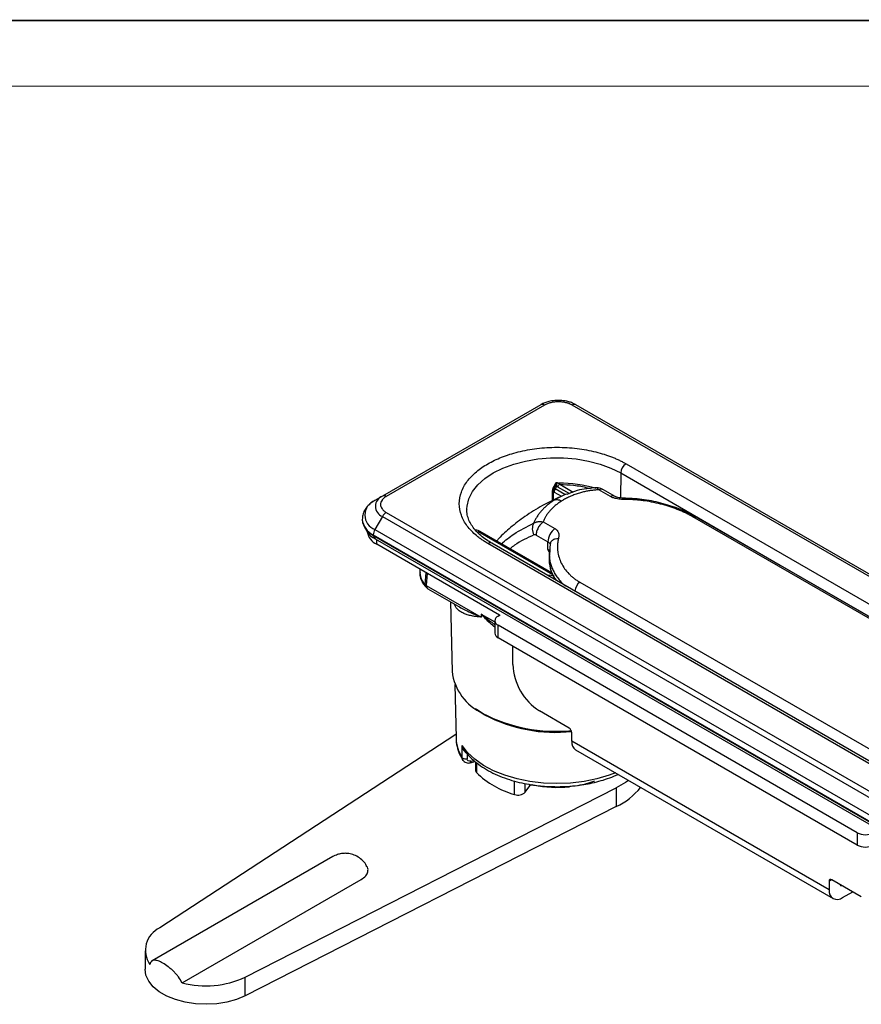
# Model space of a CAD drawing. Header units: millimetres. Extents: x 2938 to 3451, y 1869 to 2231.
# Tile 20 of 30: x 3243 to 3354, y 2101 to 2231. Entities that reach past the tile are written whole.
import ezdxf

# ---------------------------------------------------------------- set-up
doc = ezdxf.new("R2010")
doc.units = ezdxf.units.MM
doc.layers.add('实线层', color=7, linetype='Continuous', lineweight=30)
doc.layers.add('粗实线层', color=7, linetype='Continuous', lineweight=35)

msp = doc.modelspace()

# ---------------------------------------------------------------- linework, layer by layer
at = {"color": 7, "linetype": 'Continuous', "lineweight": 13}
msp.add_lwpolyline([(2938.471, 2231.223, 0.224, 0.224, 0), (3451.334, 2231.223, 0.224, 0.224, 0)], format="xyseb", dxfattribs=at)
at = {"layer": '实线层', "lineweight": 13}
msp.add_line((2969.253, 2222.589), (3442.7, 2222.589), dxfattribs=at)
at = {"layer": '粗实线层', "color": 7, "linetype": 'Continuous', "lineweight": 25}
for p, q in [((3311.908, 2180.558), (3291.049, 2168.516)), ((3312.408, 2180.508), (3291.549, 2168.466)), ((3316.565, 2180.558), (3316.491, 2180.599)), ((3368.446, 2150.608), (3316.565, 2180.558)), ((3313.802, 2170.084), (3313.521, 2169.539)), ((3313.81, 2170.08), (3313.906, 2170.249)), ((3313.906, 2170.249), (3313.906, 2170.245)), ((3291.049, 2168.516), (3290.049, 2167.938)), ((3313.442, 2169.24), (3313.442, 2167.891)), ((3319.228, 2169.598), (3319.148, 2169.583)), ((3321.106, 2168.447), (3319.56, 2169.339)), ((3321.733, 2168.459), (3320.187, 2169.351)), ((3321.42, 2168.64), (3321.872, 2168.399)), ((3291.049, 2165.828), (3290.049, 2164.096)), ((3291.049, 2165.828), (3390.044, 2108.679)), ((3291.549, 2166.355), (3390.544, 2109.207)), ((3302.178, 2166.626), (3302.179, 2166.845)), ((3343.433, 2159.384), (3332.39, 2165.752)), ((3288.377, 2165.44), (3288.377, 2165.37)), ((3312.244, 2165.115), (3313.79, 2164.224)), ((3288.657, 2164.418), (3288.987, 2163.871)), ((3289.841, 2163.399), (3388.836, 2106.25)), ((3289.841, 2163.399), (3289.841, 2163.329)), ((3289.841, 2163.329), (3388.836, 2106.18)), ((3289.841, 2163.329), (3290.089, 2162.859)), ((3290.049, 2164.096), (3389.044, 2106.947)), ((3313.37, 2158.4), (3303.917, 2163.857)), ((3311.306, 2163.357), (3312.852, 2162.465)), ((3290.089, 2162.859), (3389.084, 2105.71)), ((3306.491, 2152.819), (3290.301, 2162.165)), ((3391.382, 2112.358), (3304.95, 2162.254)), ((3391.882, 2112.408), (3305.45, 2162.304)), ((3312.853, 2161.477), (3312.852, 2162.465)), ((3313.168, 2162.287), (3313.062, 2160.768)), ((3313.161, 2162.285), (3313.167, 2162.284)), ((3313.019, 2160.98), (3313.02, 2160.047)), ((3313.038, 2160.981), (3313.048, 2160.773)), ((3371.764, 2143.048), (3343.433, 2159.384)), ((3295.991, 2158.88), (3295.991, 2158.327)), ((3295.992, 2158.396), (3295.991, 2158.327)), ((3296.829, 2156.74), (3304.083, 2152.553)), ((3317.063, 2157.172), (3381.532, 2119.998)), ((3296.842, 2156.456), (3297.041, 2156.304)), ((3297.037, 2156.296), (3301.031, 2153.99)), ((3300.029, 2154.569), (3300.225, 2145.404)), ((3304.076, 2152.951), (3304.083, 2152.553)), ((3306.282, 2152.698), (3306.564, 2152.861)), ((3305.842, 2152.085), (3305.842, 2150.452)), ((3353.658, 2124.123), (3306.282, 2151.473)), ((3306.282, 2149.84), (3306.282, 2151.473)), ((3353.658, 2122.49), (3306.282, 2149.84)), ((3308.225, 2146.298), (3308.225, 2148.718)), ((3300.593, 2143.67), (3300.744, 2136.579)), ((3304.515, 2139.676), (3303.387, 2140.416)), ((3315.65, 2137.929), (3311.76, 2140.174)), ((3316.003, 2136.18), (3316.003, 2137.316)), ((3300.734, 2137.059), (3261.669, 2111.568)), ((3349.944, 2116.586), (3316.003, 2136.18)), ((3301.568, 2134.012), (3301.535, 2135.637)), ((3302.213, 2134.588), (3302.228, 2133.852)), ((3316.521, 2135.035), (3350.462, 2115.441)), ((3302.615, 2133.342), (3303.285, 2133.502)), ((3303.322, 2133.471), (3303.322, 2132.347)), ((3272.949, 2105.056), (3321.867, 2130.04)), ((3309.868, 2129.458), (3310.466, 2130.292)), ((3321.867, 2130.04), (3321.867, 2127.59)), ((3321.867, 2127.59), (3272.949, 2102.606)), ((3353.658, 2124.123), (3353.658, 2122.49)), ((3284.504, 2120.97), (3260.701, 2107.229)), ((3264.622, 2104.311), (3288.25, 2117.952)), ((3349.944, 2117.723), (3349.944, 2116.586)), ((3354.187, 2115.682), (3350.298, 2117.927)), ((3351.712, 2115.565), (3353.05, 2116.338)), ((3259.744, 2108.563), (3259.744, 2106.113)), ((3272.949, 2102.606), (3272.949, 2105.056))]:
    msp.add_line(p, q, dxfattribs=at)
at = {"layer": '粗实线层', "color": 8, "linetype": 'Continuous', "lineweight": 25}
for p, q in [((3368.536, 2150.218), (3316.065, 2180.508)), ((3323.169, 2172.772), (3344.897, 2160.229)), ((3322.462, 2171.561), (3322.413, 2168.277)), ((3322.462, 2171.561), (3343.495, 2159.419)), ((3314.133, 2169.755), (3315.689, 2168.857)), ((3314.433, 2170.071), (3316.203, 2169.05)), ((3313.618, 2167.978), (3313.618, 2168.992)), ((3314.865, 2168.582), (3313.664, 2167.954)), ((3313.681, 2169.039), (3314.641, 2168.484)), ((3315.111, 2168.703), (3313.805, 2169.457)), ((3343.25, 2159.278), (3331.975, 2165.78)), ((3313.501, 2158.121), (3303.617, 2163.827)), ((3290.301, 2162.165), (3290.301, 2162.736)), ((3313.089, 2161.069), (3312.853, 2161.477)), ((3312.853, 2161.477), (3313.113, 2161.074)), ((3372.015, 2142.693), (3343.25, 2159.278)), ((3343.495, 2159.419), (3371.702, 2143.136)), ((3344.897, 2160.229), (3370.282, 2145.574)), ((3296.673, 2156.871), (3296.8, 2158.413)), ((3296.935, 2158.335), (3296.829, 2156.74)), ((3313.687, 2158.014), (3312.767, 2158.08)), ((3304.076, 2152.951), (3305.842, 2151.931)), ((3302.69, 2133.562), (3303.098, 2133.659)), ((3303.437, 2133.374), (3303.437, 2132.079)), ((3308.479, 2129.168), (3308.479, 2130.922)), ((3309.868, 2129.458), (3309.868, 2130.598)), ((3310.466, 2130.292), (3310.466, 2130.494)), ((3350.298, 2117.927), (3349.944, 2117.723))]:
    msp.add_line(p, q, dxfattribs=at)
at = {"layer": '粗实线层', "color": 8, "linetype": 'Continuous', "lineweight": 25, "flags": 128}
for points in [[(3302.179, 2166.845), (3302.207, 2167.2), (3302.449, 2168.169), (3302.926, 2169.108), (3303.631, 2169.998), (3304.547, 2170.822), (3305.657, 2171.561), (3306.939, 2172.202), (3308.365, 2172.731), (3309.907, 2173.138), (3311.534, 2173.414), (3313.212, 2173.553), (3314.908, 2173.553), (3316.586, 2173.414), (3318.212, 2173.138), (3319.755, 2172.731), (3321.181, 2172.202), (3322.462, 2171.561)], [(3321.76, 2132.011), (3320.935, 2131.7), (3319.329, 2131.225), (3317.627, 2130.88), (3315.86, 2130.67), (3314.06, 2130.6), (3312.26, 2130.67), (3310.493, 2130.88), (3308.791, 2131.225), (3307.185, 2131.7), (3305.705, 2132.295), (3304.377, 2133.001), (3303.226, 2133.803), (3302.273, 2134.687), (3301.535, 2135.637)]]:
    msp.add_lwpolyline(points, dxfattribs=at)
at = {"layer": '粗实线层', "color": 7, "linetype": 'Continuous', "lineweight": 25, "flags": 128}
for points in [[(3296.944, 2156.368), (3296.926, 2156.379), (3296.834, 2156.45)], [(3303.254, 2140.514), (3303.261, 2140.509), (3304.455, 2139.721)], [(3323.487, 2131.014), (3323.089, 2130.737), (3321.867, 2130.04)], [(3272.949, 2102.606), (3271.807, 2102.135), (3270.539, 2101.786), (3269.186, 2101.571), (3267.788, 2101.495), (3266.389, 2101.562), (3265.031, 2101.769), (3263.757, 2102.11), (3262.606, 2102.574), (3261.613, 2103.147), (3260.809, 2103.812), (3260.219, 2104.547), (3259.86, 2105.331), (3259.744, 2106.113)]]:
    msp.add_lwpolyline(points, dxfattribs=at)
at = {"layer": '粗实线层', "color": 7, "linetype": 'Continuous', "lineweight": 25}
for centre, radius, start, end in [((3312.115, 2180.1), 0.503, 54.38183, 114.31395), ((3316.358, 2180.1), 0.503, 65.68605, 125.61817), ((3324.001, 2171.475), 1.541, 122.65226, 176.77035), ((3314.182, 2152.389), 17.842, 73.57565, 89.6697), ((3291.559, 2167.172), 1.438, 110.78342, 249.21658), ((3291.256, 2168.058), 0.503, 54.38183, 114.31395), ((3314.546, 2169.009), 0.866, 148.85627, 178.0435), ((3290.778, 2166.017), 2.055, 110.78342, 249.21658), ((3292.312, 2165.131), 1.443, 121.95467, 151.14439), ((3290.879, 2165.619), 2.515, 185.6948, 245.62534), ((3291.24, 2164.201), 2.242, 190.11533, 245.2293), ((3315.185, 2162.351), 2.336, 126.6804, 177.18895), ((3317.425, 2160.141), 4.407, 181.22127, 219.00052), ((3306.514, 2152.085), 0.655, 110.78342, 249.21658), ((3306.593, 2150.527), 0.754, 185.6948, 245.62534), ((3315.901, 2146.647), 7.684, 182.60548, 237.39452), ((3307.204, 2146.246), 7.03, 186.87629, 245.38795), ((3313.942, 2158.457), 20.963, 242.54296, 275.56461), ((3313.946, 2158.005), 20.601, 242.56737, 275.31723), ((3313.849, 2157.307), 19.949, 242.10173, 276.28258), ((3315.235, 2137.281), 0.768, 2.60548, 57.39452), ((3317.228, 2136.045), 1.232, 173.70115, 234.98667), ((3303.713, 2132.355), 0.391, 181.22209, 225.05552), ((3311.359, 2139.979), 11.188, 224.92203, 255.08334), ((3314.534, 2142.873), 12.724, 280.49381, 290.80502), ((3308.938, 2130.439), 1.351, 250.127, 313.47011), ((3310.81, 2129.948), 0.486, 88.17627, 135.04599), ((3314.065, 2145.405), 15.301, 258.33892, 276.11498), ((3318.322, 2135.421), 8.597, 294.35816, 321.74441), ((3354.719, 2126.171), 2.306, 242.60967, 297.39033), ((3354.719, 2124.537), 2.306, 242.60967, 297.39033), ((3350.16, 2117.758), 0.218, 50.79671, 189.21404), ((3351.022, 2116.411), 1.092, 170.78596, 309.20329), ((3351.561, 2117.346), 0.196, 191.00628, 288.9991), ((3263.056, 2108.619), 3.259, 115.18738, 214.76876), ((3267.712, 2116.684), 12.753, 255.97574, 294.24543)]:
    msp.add_arc(centre, radius, start, end, dxfattribs=at)
at = {"layer": '粗实线层', "color": 8, "linetype": 'Continuous', "lineweight": 25}
for centre, radius, start, end in [((3321.431, 2167.849), 0.68, 63.39526, 118.52399), ((3290.88, 2165.69), 2.516, 185.75583, 245.62002), ((3305.241, 2161.871), 0.48, 64.12837, 127.18209), ((3312.562, 2160.925), 0.624, 30.18113, 62.25254), ((3298.033, 2158.397), 2.044, 181.95625, 228.27692), ((3297.241, 2156.848), 0.569, 177.62978, 224.34249), ((3318.391, 2155.656), 2.015, 131.20287, 170.70364), ((3305.683, 2136.747), 4.942, 181.94342, 213.60853)]:
    msp.add_arc(centre, radius, start, end, dxfattribs=at)
at = {"layer": '粗实线层', "color": 7, "linetype": 'Continuous', "lineweight": 25}
for points, knots in [([(3314.237, 2181.129), (3313.931, 2181.115), (3313.507, 2181.095), (3312.915, 2180.971), (3312.452, 2180.823), (3312.09, 2180.676), (3311.929, 2180.566), (3311.912, 2180.555)], [0, 0, 0, 0, 0.36251067, 0.50372595, 0.73622934, 0.97259999, 1, 1, 1, 1]), ([(3316.065, 2180.508), (3316.024, 2180.531), (3315.943, 2180.577), (3315.812, 2180.638), (3315.675, 2180.695), (3315.531, 2180.747), (3315.382, 2180.793), (3315.125, 2180.86), (3314.745, 2180.927), (3314.237, 2180.955), (3313.729, 2180.927), (3313.322, 2180.855), (3313.015, 2180.772), (3312.798, 2180.696), (3312.593, 2180.609), (3312.47, 2180.542), (3312.408, 2180.508)], [0, 0, 0, 0, 0.0419813, 0.0836092, 0.1250629, 0.166524, 0.2081739, 0.2501916, 0.3750442, 0.5000263, 0.6248789, 0.749861, 0.812677, 0.8748976, 0.9371348, 1, 1, 1, 1]), ([(3316.503, 2180.579), (3316.37, 2180.652), (3316.093, 2180.805), (3315.621, 2180.953), (3315.006, 2181.094), (3314.537, 2181.116), (3314.237, 2181.129)], [0, 0, 0, 0, 0.2070062, 0.4293484, 0.6334581, 1, 1, 1, 1]), ([(3304.95, 2162.254), (3304.872, 2162.3), (3304.714, 2162.393), (3304.486, 2162.536), (3304.264, 2162.682), (3304.048, 2162.831), (3303.84, 2162.984), (3303.638, 2163.139), (3303.268, 2163.442), (3302.77, 2163.906), (3302.211, 2164.563), (3301.76, 2165.259), (3301.314, 2166.238), (3301.085, 2167.513), (3301.359, 2169.037), (3302.146, 2170.468), (3303.355, 2171.73), (3304.899, 2172.801), (3306.755, 2173.693), (3308.941, 2174.391), (3311.42, 2174.845), (3314.06, 2175.003), (3316.268, 2174.871), (3317.964, 2174.614), (3319.169, 2174.353), (3320.307, 2174.031), (3321.184, 2173.717), (3321.84, 2173.444), (3322.302, 2173.232), (3322.747, 2173.009), (3323.028, 2172.851), (3323.169, 2172.772)], [0, 0, 0, 0, 0.0083414, 0.0166695, 0.0249901, 0.0333087, 0.0416313, 0.0499633, 0.0583106, 0.0891943, 0.1201024, 0.1522733, 0.1844696, 0.2501185, 0.3157674, 0.3800521, 0.4417709, 0.5000016, 0.5582324, 0.6199512, 0.6842359, 0.7498848, 0.8155337, 0.847704, 0.8799009, 0.9107833, 0.9416926, 0.9562796, 0.9708395, 0.9854027, 1, 1, 1, 1]), ([(3314.032, 2169.798), (3313.992, 2169.735), (3313.918, 2169.62), (3313.84, 2169.508), (3313.805, 2169.457)], [0, 0, 0, 0, 0.5455087, 1, 1, 1, 1]), ([(3313.906, 2170.249), (3313.911, 2170.249), (3313.919, 2170.249), (3313.932, 2170.24), (3313.943, 2170.228), (3313.957, 2170.203), (3313.973, 2170.16), (3313.98, 2170.105), (3313.983, 2170.08)], [0, 0, 0, 0, 0.1460265, 0.2778415, 0.3958832, 0.5006615, 0.7759565, 1, 1, 1, 1]), ([(3314.144, 2170.256), (3314.086, 2170.257), (3314.013, 2170.26), (3313.937, 2170.245), (3313.922, 2170.242)], [0, 0, 0, 0, 0.7932174, 1, 1, 1, 1]), ([(3313.931, 2170.231), (3313.952, 2170.238), (3313.993, 2170.25), (3314.051, 2170.258), (3314.103, 2170.26), (3314.149, 2170.256), (3314.189, 2170.248), (3314.224, 2170.238), (3314.27, 2170.22), (3314.325, 2170.188), (3314.385, 2170.136), (3314.418, 2170.092), (3314.433, 2170.071)], [0, 0, 0, 0, 0.1110015, 0.21309054, 0.30630804, 0.39069839, 0.46630748, 0.53318153, 0.59136659, 0.73950653, 0.87558694, 1, 1, 1, 1]), ([(3313.983, 2170.08), (3313.985, 2170.062), (3313.99, 2170.016), (3314.005, 2169.924), (3314.023, 2169.843), (3314.032, 2169.798)], [0, 0, 0, 0, 0.2232549, 0.5728406, 1, 1, 1, 1]), ([(3314.133, 2169.755), (3314.118, 2169.763), (3314.085, 2169.78), (3314.05, 2169.792), (3314.032, 2169.798)], [0, 0, 0, 0, 0.4839812, 1, 1, 1, 1]), ([(3291.549, 2168.466), (3291.509, 2168.443), (3291.431, 2168.396), (3291.323, 2168.32), (3291.225, 2168.241), (3291.136, 2168.158), (3291.056, 2168.072), (3290.94, 2167.924), (3290.824, 2167.704), (3290.775, 2167.411), (3290.824, 2167.118), (3290.948, 2166.883), (3291.093, 2166.706), (3291.223, 2166.58), (3291.374, 2166.462), (3291.49, 2166.391), (3291.549, 2166.355)], [0, 0, 0, 0, 0.0419813, 0.0836092, 0.1250629, 0.166524, 0.2081739, 0.2501916, 0.3750442, 0.5000263, 0.6248789, 0.749861, 0.812677, 0.8748976, 0.9371348, 1, 1, 1, 1]), ([(3314.954, 2168.639), (3314.015, 2168.198), (3312.264, 2167.377), (3309.917, 2165.923), (3308.004, 2164.447), (3306.767, 2163.347), (3306.204, 2162.699), (3306.11, 2162.591)], [0, 0, 0, 0, 0.2957396, 0.5509431, 0.7712948, 0.96176, 1, 1, 1, 1]), ([(3313.56, 2169.581), (3313.533, 2169.536), (3313.488, 2169.462), (3313.448, 2169.33), (3313.446, 2169.244), (3313.445, 2169.192)], [0, 0, 0, 0, 0.3772206, 0.6257714, 1, 1, 1, 1]), ([(3313.618, 2168.992), (3313.618, 2169.002), (3313.622, 2169.008), (3313.631, 2169.019), (3313.636, 2169.024), (3313.653, 2169.034), (3313.667, 2169.037), (3313.681, 2169.039)], [0, 0, 0, 0, 0.25, 0.25, 0.5, 0.5, 1, 1, 1, 1]), ([(3313.681, 2169.039), (3313.65, 2169.118), (3313.631, 2169.211), (3313.629, 2169.395), (3313.646, 2169.486), (3313.676, 2169.563)], [0, 0, 0, 0, 0.5, 0.5, 1, 1, 1, 1]), ([(3319.56, 2169.339), (3319.47, 2169.334), (3319.29, 2169.324), (3319.022, 2169.3), (3318.754, 2169.271), (3318.487, 2169.234), (3318.22, 2169.192), (3317.953, 2169.142), (3317.687, 2169.085), (3317.421, 2169.021), (3317.045, 2168.921), (3316.566, 2168.772), (3315.998, 2168.557), (3315.451, 2168.31), (3315.051, 2168.097), (3314.783, 2167.938), (3314.683, 2167.875), (3314.633, 2167.844)], [0, 0, 0, 0, 0.0473505, 0.0950906, 0.1432817, 0.1919833, 0.2412529, 0.2911464, 0.3417174, 0.3930174, 0.4450958, 0.5629757, 0.6822431, 0.8039193, 0.9253086, 0.9626455, 1, 1, 1, 1]), ([(3315.316, 2168.774), (3315.23, 2168.748), (3315.067, 2168.698), (3314.93, 2168.62), (3314.865, 2168.582)], [0, 0, 0, 0, 0.5280625, 1, 1, 1, 1]), ([(3319.354, 2169.622), (3318.441, 2169.548), (3316.994, 2169.43), (3315.787, 2168.916), (3315.342, 2168.726)], [0, 0, 0, 0, 0.6312418, 1, 1, 1, 1]), ([(3320.193, 2169.347), (3320.082, 2169.402), (3319.856, 2169.515), (3319.519, 2169.597), (3319.309, 2169.595), (3319.228, 2169.594)], [0, 0, 0, 0, 0.3685005, 0.7539453, 1, 1, 1, 1]), ([(3323.194, 2168.062), (3323.12, 2168.063), (3322.978, 2168.064), (3322.773, 2168.071), (3322.517, 2168.085), (3322.209, 2168.115), (3321.891, 2168.17), (3321.637, 2168.232), (3321.439, 2168.294), (3321.259, 2168.365), (3321.157, 2168.42), (3321.106, 2168.447)], [0, 0, 0, 0, 0.10202108, 0.19463418, 0.27804874, 0.44911977, 0.61071849, 0.7137502, 0.81192959, 0.90678292, 1, 1, 1, 1]), ([(3323.087, 2168.229), (3322.933, 2168.233), (3322.645, 2168.241), (3322.252, 2168.291), (3321.936, 2168.363), (3321.795, 2168.43), (3321.731, 2168.461)], [0, 0, 0, 0, 0.3025167, 0.5701972, 0.8045468, 1, 1, 1, 1]), ([(3290.044, 2167.934), (3289.865, 2167.821), (3289.492, 2167.587), (3289.03, 2167.143), (3288.66, 2166.618), (3288.417, 2166.038), (3288.397, 2165.63), (3288.387, 2165.436)], [0, 0, 0, 0, 0.1887088, 0.3919778, 0.5984303, 0.8082657, 1, 1, 1, 1]), ([(3313.664, 2167.954), (3313.588, 2167.905), (3313.437, 2167.806), (3313.221, 2167.653), (3313.016, 2167.499), (3312.822, 2167.343), (3312.639, 2167.186), (3312.466, 2167.029), (3312.303, 2166.872), (3312.15, 2166.714), (3312.007, 2166.557), (3311.813, 2166.331), (3311.583, 2166.034), (3311.339, 2165.662), (3311.135, 2165.295), (3311.028, 2165.048), (3310.976, 2164.927)], [0, 0, 0, 0, 0.06271748, 0.12402483, 0.18392572, 0.24243715, 0.29957982, 0.35537215, 0.4098248, 0.46294433, 0.51473784, 0.5652132, 0.68191028, 0.79336171, 0.89942069, 1, 1, 1, 1]), ([(3314.633, 2167.844), (3314.563, 2167.799), (3314.423, 2167.708), (3314.221, 2167.565), (3314.026, 2167.418), (3313.839, 2167.267), (3313.588, 2167.051), (3313.291, 2166.764), (3312.986, 2166.418), (3312.736, 2166.083), (3312.535, 2165.764), (3312.368, 2165.442), (3312.285, 2165.224), (3312.244, 2165.115)], [0, 0, 0, 0, 0.0626731, 0.1251562, 0.1874973, 0.2497451, 0.3119483, 0.4462883, 0.5779893, 0.6870709, 0.7934945, 0.8976615, 1, 1, 1, 1]), ([(3314.633, 2167.844), (3314.461, 2167.935), (3314.282, 2167.996), (3313.949, 2168.034), (3313.794, 2168.012), (3313.664, 2167.954)], [0, 0, 0, 0, 0.5, 0.5, 1, 1, 1, 1]), ([(3332.39, 2165.751), (3331.743, 2166.089), (3330.449, 2166.765), (3328.083, 2167.547), (3325.567, 2168.103), (3323.874, 2168.188), (3323.026, 2168.23)], [0, 0, 0, 0, 0.2497297, 0.4994763, 0.749491, 1, 1, 1, 1]), ([(3331.975, 2165.78), (3331.905, 2165.82), (3331.765, 2165.899), (3331.549, 2166.016), (3331.329, 2166.13), (3331.103, 2166.242), (3330.873, 2166.351), (3330.637, 2166.458), (3330.397, 2166.563), (3329.904, 2166.769), (3329.121, 2167.059), (3328.011, 2167.397), (3326.844, 2167.678), (3325.839, 2167.855), (3325.027, 2167.959), (3324.415, 2168.016), (3323.803, 2168.053), (3323.397, 2168.059), (3323.194, 2168.062)], [0, 0, 0, 0, 0.0306086, 0.0610838, 0.0914524, 0.1217415, 0.1519784, 0.1821906, 0.2124056, 0.2426509, 0.3650916, 0.4893977, 0.6157399, 0.7430983, 0.807302, 0.8713757, 0.9355364, 1, 1, 1, 1]), ([(3305.457, 2162.307), (3305.218, 2162.449), (3304.69, 2162.763), (3304.002, 2163.301), (3303.377, 2163.902), (3302.876, 2164.535), (3302.496, 2165.194), (3302.259, 2165.888), (3302.153, 2166.427), (3302.19, 2166.74), (3302.198, 2166.809)], [0, 0, 0, 0, 0.1094628, 0.2418823, 0.3754707, 0.5110785, 0.6505275, 0.7970355, 0.9557545, 1, 1, 1, 1]), ([(3310.976, 2164.927), (3310.917, 2164.822), (3310.871, 2164.703), (3310.814, 2164.446), (3310.802, 2164.309), (3310.813, 2164.034), (3310.837, 2163.897), (3310.911, 2163.637), (3310.962, 2163.514), (3311.021, 2163.404)], [0, 0, 0, 0, 0.25, 0.25, 0.5, 0.5, 0.75, 0.75, 1, 1, 1, 1]), ([(3310.976, 2164.927), (3311.003, 2164.945), (3311.06, 2164.98), (3311.153, 2165.026), (3311.256, 2165.067), (3311.369, 2165.102), (3311.518, 2165.135), (3311.713, 2165.157), (3311.965, 2165.158), (3312.148, 2165.13), (3312.244, 2165.115)], [0, 0, 0, 0, 0.0844341, 0.1725234, 0.2641562, 0.3591723, 0.457361, 0.6212736, 0.8029691, 1, 1, 1, 1]), ([(3312.244, 2165.115), (3312.116, 2165.025), (3311.991, 2164.908), (3311.763, 2164.639), (3311.66, 2164.487), (3311.489, 2164.166), (3311.421, 2163.998), (3311.33, 2163.668), (3311.306, 2163.505), (3311.306, 2163.357)], [0, 0, 0, 0, 0.25, 0.25, 0.5, 0.5, 0.75, 0.75, 1, 1, 1, 1]), ([(3289.03, 2163.876), (3289.045, 2163.827), (3289.165, 2163.432), (3289.657, 2163.126), (3290.089, 2162.859)], [0, 0, 0, 0, 0.1242405, 1, 1, 1, 1]), ([(3303.486, 2164.021), (3303.425, 2164.027), (3303.363, 2164.033), (3303.306, 2164.023), (3303.306, 2164.023)], [0, 0, 0, 0, 0.9938267, 1, 1, 1, 1]), ([(3303.829, 2163.908), (3303.843, 2163.899), (3303.871, 2163.883), (3303.902, 2163.866), (3303.917, 2163.857)], [0, 0, 0, 0, 0.51602, 1, 1, 1, 1]), ([(3311.306, 2163.357), (3311.288, 2163.366), (3311.253, 2163.386), (3311.2, 2163.405), (3311.142, 2163.42), (3311.079, 2163.424), (3311.04, 2163.41), (3311.021, 2163.404)], [0, 0, 0, 0, 0.1733367, 0.3448609, 0.5167864, 0.7608965, 1, 1, 1, 1]), ([(3313.79, 2164.224), (3313.814, 2164.209), (3313.863, 2164.18), (3313.93, 2164.13), (3313.992, 2164.077), (3314.049, 2164.019), (3314.133, 2163.919), (3314.225, 2163.764), (3314.305, 2163.508), (3314.311, 2163.266), (3314.28, 2163.047), (3314.259, 2162.95), (3314.247, 2162.897)], [0, 0, 0, 0, 0.0476015, 0.0956524, 0.1443989, 0.1940772, 0.2449101, 0.3939206, 0.5505657, 0.8009304, 0.8935286, 1, 1, 1, 1]), ([(3313.127, 2162.24), (3313.132, 2162.232), (3313.145, 2162.21), (3313.144, 2162.177), (3313.144, 2162.157)], [0, 0, 0, 0, 0.3826657, 1, 1, 1, 1]), ([(3314.247, 2162.897), (3314.232, 2162.83), (3314.202, 2162.694), (3314.169, 2162.488), (3314.144, 2162.282), (3314.128, 2162.076), (3314.122, 2161.868), (3314.124, 2161.66), (3314.136, 2161.452), (3314.176, 2161.039), (3314.3, 2160.432), (3314.606, 2159.658), (3315.04, 2158.934), (3315.506, 2158.381), (3315.935, 2157.972), (3316.283, 2157.685), (3316.657, 2157.416), (3316.928, 2157.253), (3317.063, 2157.172)], [0, 0, 0, 0, 0.0321182, 0.0642116, 0.096308, 0.1284347, 0.1606193, 0.1928892, 0.2252713, 0.2577925, 0.3853841, 0.5107306, 0.6339808, 0.7566057, 0.8176866, 0.8784655, 0.9391629, 1, 1, 1, 1]), ([(3313.111, 2159.299), (3313.157, 2159.066), (3313.261, 2158.536), (3313.551, 2157.905), (3313.831, 2157.529), (3313.913, 2157.419)], [0, 0, 0, 0, 0.3579048, 0.8112113, 1, 1, 1, 1]), ([(3296.011, 2158.422), (3296.003, 2158.363), (3295.964, 2158.065), (3296.103, 2157.537), (3296.392, 2156.928), (3296.701, 2156.606), (3296.843, 2156.458)], [0, 0, 0, 0, 0.0824852, 0.4134456, 0.7297569, 1, 1, 1, 1]), ([(3300.766, 2136.708), (3300.765, 2136.482), (3300.761, 2135.891), (3301.012, 2134.983), (3301.309, 2134.236), (3301.564, 2133.868), (3301.614, 2133.796)], [0, 0, 0, 0, 0.2248039, 0.5860296, 0.9186718, 1, 1, 1, 1]), ([(3301.535, 2135.637), (3301.583, 2135.485), (3301.662, 2135.235), (3301.828, 2135.034), (3301.894, 2134.955)], [0, 0, 0, 0, 0.6055845, 1, 1, 1, 1]), ([(3302.213, 2134.588), (3302.196, 2134.594), (3302.16, 2134.607), (3302.105, 2134.637), (3302.042, 2134.68), (3301.972, 2134.741), (3301.898, 2134.82), (3301.827, 2134.911), (3301.744, 2135.038), (3301.66, 2135.206), (3301.581, 2135.417), (3301.551, 2135.564), (3301.535, 2135.637)], [0, 0, 0, 0, 0.0474341, 0.1004789, 0.1593301, 0.2347832, 0.3223147, 0.4137025, 0.5001038, 0.6674641, 0.8343081, 1, 1, 1, 1]), ([(3301.809, 2135.083), (3301.879, 2134.974), (3302.144, 2134.559), (3302.776, 2133.905), (3303.686, 2133.131), (3304.737, 2132.441), (3305.893, 2131.838), (3307.135, 2131.329), (3308.421, 2130.92), (3309.699, 2130.614), (3310.851, 2130.415), (3311.913, 2130.288), (3312.948, 2130.208), (3313.679, 2130.197), (3314.06, 2130.191)], [0, 0, 0, 0, 0.0357096, 0.1358252, 0.2358905, 0.3354375, 0.4340145, 0.5312113, 0.6260825, 0.7160102, 0.7978036, 0.8582858, 0.9261696, 1, 1, 1, 1]), ([(3302.228, 2133.852), (3302.173, 2133.838), (3302.108, 2133.829), (3301.972, 2133.826), (3301.901, 2133.834), (3301.771, 2133.865), (3301.713, 2133.889), (3301.622, 2133.946), (3301.589, 2133.979), (3301.568, 2134.012)], [0, 0, 0, 0, 0.25, 0.25, 0.5, 0.5, 0.75, 0.75, 1, 1, 1, 1]), ([(3301.651, 2133.707), (3301.705, 2133.635), (3301.813, 2133.489), (3302.062, 2133.356), (3302.343, 2133.297), (3302.53, 2133.329), (3302.622, 2133.344)], [0, 0, 0, 0, 0.256393, 0.5114123, 0.7607554, 1, 1, 1, 1]), ([(3302.69, 2133.562), (3302.57, 2133.533), (3302.452, 2133.547), (3302.281, 2133.655), (3302.23, 2133.747), (3302.228, 2133.852)], [0, 0, 0, 0, 0.5, 0.5, 1, 1, 1, 1]), ([(3314.06, 2130.191), (3314.633, 2130.203), (3315.438, 2130.22), (3316.612, 2130.332), (3317.598, 2130.465), (3318.742, 2130.685), (3319.894, 2130.98), (3321.039, 2131.349), (3321.753, 2131.655), (3322.111, 2131.808)], [0, 0, 0, 0, 0.1988016, 0.2793843, 0.4125448, 0.5498037, 0.6960264, 0.8474528, 1, 1, 1, 1]), ([(3288.97, 2119.688), (3288.937, 2119.764), (3288.788, 2120.099), (3288.346, 2120.568), (3287.695, 2121.042), (3286.981, 2121.321), (3286.324, 2121.419), (3285.74, 2121.395), (3285.244, 2121.301), (3284.929, 2121.173), (3284.504, 2120.97)], [0, 0, 0, 0, 0.0506143, 0.225238, 0.3859792, 0.5442295, 0.6914177, 0.7911256, 0.9023466, 1, 1, 1, 1]), ([(3288.25, 2117.952), (3288.467, 2118.103), (3288.9, 2118.406), (3289.148, 2118.98), (3289.166, 2119.429), (3288.996, 2119.646), (3288.965, 2119.686)], [0, 0, 0, 0, 0.31015849, 0.62031698, 0.93047546, 1, 1, 1, 1]), ([(3264.622, 2104.311), (3264.499, 2104.584), (3264.34, 2104.845), (3264.056, 2105.226), (3263.954, 2105.352), (3263.743, 2105.593), (3263.633, 2105.709), (3263.404, 2105.935), (3263.285, 2106.046), (3263.045, 2106.255), (3262.925, 2106.353), (3262.563, 2106.632), (3262.319, 2106.797), (3261.858, 2107.063), (3261.648, 2107.161), (3261.361, 2107.257), (3261.27, 2107.28), (3261.103, 2107.306), (3261.026, 2107.31), (3260.668, 2107.281), (3260.483, 2107.103), (3260.379, 2106.76)], [0, 0, 0, 0, 0.125, 0.125, 0.1875, 0.1875, 0.25, 0.25, 0.3125, 0.3125, 0.375, 0.375, 0.5, 0.5, 0.625, 0.625, 0.6875, 0.6875, 0.75, 0.75, 1, 1, 1, 1])]:
    msp.add_open_spline(points, degree=3, knots=knots, dxfattribs=at)
for points in [[(3313.983, 2170.08), (3313.88, 2169.905), (3313.777, 2169.731), (3313.676, 2169.563)], [(3314.433, 2170.071), (3314.322, 2170.007), (3314.212, 2169.891), (3314.133, 2169.755)], [(3313.676, 2169.563), (3313.707, 2169.535), (3313.752, 2169.498), (3313.805, 2169.457)], [(3290.049, 2164.096), (3289.918, 2163.869), (3289.841, 2163.612), (3289.841, 2163.399)], [(3303.829, 2163.908), (3303.743, 2163.957), (3303.628, 2164.006), (3303.486, 2164.021)], [(3303.917, 2163.857), (3303.838, 2163.902), (3303.728, 2163.891), (3303.617, 2163.827)], [(3296.673, 2156.871), (3296.716, 2156.824), (3296.769, 2156.779), (3296.829, 2156.74)]]:
    msp.add_open_spline(points, degree=3, dxfattribs=at)
at = {"layer": '粗实线层', "color": 8, "linetype": 'Continuous', "lineweight": 25}
for points, knots in [([(3314.433, 2170.071), (3315.041, 2170.038), (3316.291, 2169.969), (3317.659, 2169.752), (3318.343, 2169.532), (3318.463, 2169.493)], [0, 0, 0, 0, 0.4387051, 0.9012778, 1, 1, 1, 1]), ([(3313.45, 2169.209), (3313.451, 2169.195), (3313.453, 2169.148), (3313.506, 2169.07), (3313.581, 2169.018), (3313.618, 2168.992)], [0, 0, 0, 0, 0.1707634, 0.5853817, 1, 1, 1, 1]), ([(3313.676, 2169.563), (3313.644, 2169.575), (3313.591, 2169.595), (3313.548, 2169.569), (3313.53, 2169.554), (3313.527, 2169.547), (3313.525, 2169.543)], [0, 0, 0, 0, 0.530121, 0.8849613, 0.9418552, 1, 1, 1, 1]), ([(3319.56, 2169.339), (3319.504, 2169.403), (3319.399, 2169.522), (3319.283, 2169.61), (3319.232, 2169.599), (3319.228, 2169.598)], [0, 0, 0, 0, 0.5121906, 0.9586076, 1, 1, 1, 1]), ([(3320.181, 2169.339), (3320.1, 2169.378), (3319.924, 2169.462), (3319.688, 2169.382), (3319.56, 2169.339)], [0, 0, 0, 0, 0.4568296, 1, 1, 1, 1]), ([(3323.194, 2168.062), (3323.17, 2168.132), (3323.137, 2168.229), (3323.098, 2168.212), (3323.087, 2168.208)], [0, 0, 0, 0, 0.70992, 1, 1, 1, 1]), ([(3331.975, 2165.78), (3332.07, 2165.8), (3332.227, 2165.833), (3332.34, 2165.764), (3332.384, 2165.737)], [0, 0, 0, 0, 0.6084964, 1, 1, 1, 1]), ([(3306.718, 2162.239), (3307.259, 2162.675), (3308.58, 2163.738), (3310.087, 2164.486), (3310.976, 2164.927)], [0, 0, 0, 0, 0.4097123, 1, 1, 1, 1]), ([(3311.021, 2163.404), (3310.14, 2162.993), (3309.033, 2162.478), (3308.064, 2161.73), (3307.866, 2161.577)], [0, 0, 0, 0, 0.7956201, 1, 1, 1, 1]), ([(3312.852, 2162.465), (3312.901, 2162.439), (3313.001, 2162.384), (3313.093, 2162.328), (3313.116, 2162.267), (3313.127, 2162.24)], [0, 0, 0, 0, 0.3553067, 0.7227945, 1, 1, 1, 1]), ([(3314.247, 2162.897), (3314.101, 2162.889), (3313.798, 2162.87), (3313.432, 2162.679), (3313.216, 2162.466), (3313.19, 2162.316), (3313.185, 2162.283)], [0, 0, 0, 0, 0.2897537, 0.6007212, 0.9116886, 1, 1, 1, 1]), ([(3313.048, 2160.773), (3313.051, 2160.591), (3313.058, 2160.207), (3313.188, 2159.646), (3313.37, 2159.089), (3313.619, 2158.541), (3313.943, 2157.991), (3314.347, 2157.468), (3314.743, 2156.999), (3315.089, 2156.758), (3315.241, 2156.652)], [0, 0, 0, 0, 0.1197958, 0.2531228, 0.3726413, 0.4986916, 0.6355287, 0.7688171, 0.8985794, 1, 1, 1, 1]), ([(3296.829, 2156.74), (3296.84, 2156.64), (3296.862, 2156.441), (3296.979, 2156.345), (3297.037, 2156.298)], [0, 0, 0, 0, 0.50556132, 1, 1, 1, 1]), ([(3304.083, 2152.553), (3303.829, 2152.575), (3303.386, 2152.614), (3302.774, 2152.716), (3302.246, 2152.849), (3301.729, 2153.041), (3301.284, 2153.296), (3300.822, 2153.654), (3300.607, 2154.065), (3300.48, 2154.308)], [0, 0, 0, 0, 0.1543779, 0.2689662, 0.4108653, 0.5359143, 0.6806244, 0.8106348, 1, 1, 1, 1]), ([(3301.037, 2154), (3301.273, 2153.863), (3301.795, 2153.561), (3302.803, 2153.082), (3303.605, 2152.75), (3304.083, 2152.553)], [0, 0, 0, 0, 0.2492751, 0.5524826, 1, 1, 1, 1]), ([(3304.076, 2152.951), (3304.314, 2152.758), (3304.767, 2152.391), (3305.358, 2151.939), (3305.715, 2151.685), (3305.842, 2151.594)], [0, 0, 0, 0, 0.4147729, 0.7916631, 1, 1, 1, 1]), ([(3305.842, 2151.228), (3305.639, 2151.4), (3305.005, 2151.937), (3304.452, 2152.541), (3304.076, 2152.951)], [0, 0, 0, 0, 0.32112066, 1, 1, 1, 1]), ([(3301.791, 2133.547), (3301.79, 2133.547), (3301.708, 2133.597), (3301.605, 2133.749), (3301.58, 2133.928), (3301.568, 2134.012)], [0, 0, 0, 0, 0.0032684, 0.5337643, 1, 1, 1, 1]), ([(3302.69, 2133.562), (3302.687, 2133.513), (3302.681, 2133.417), (3302.651, 2133.349), (3302.625, 2133.35), (3302.621, 2133.351)], [0, 0, 0, 0, 0.45064139, 0.90128278, 1, 1, 1, 1])]:
    msp.add_open_spline(points, degree=3, knots=knots, dxfattribs=at)

doc.saveas('drawing.dxf')
